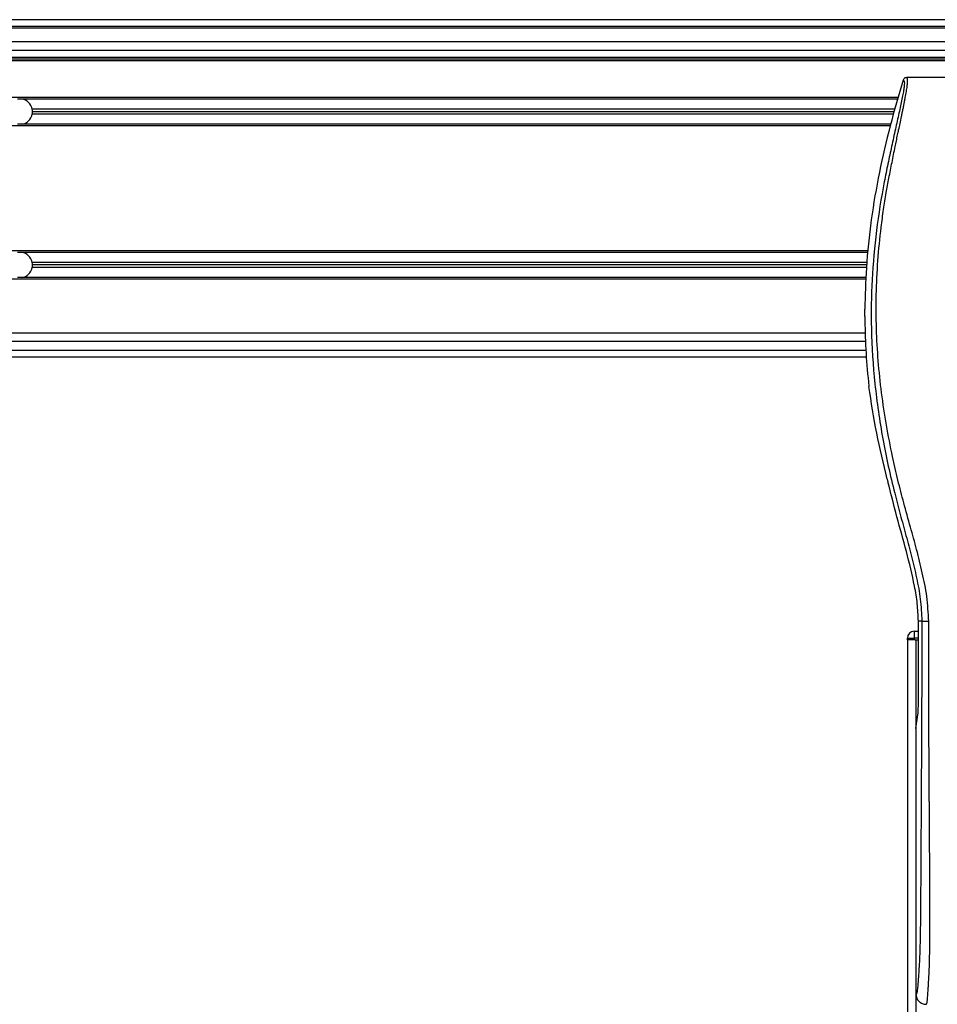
# Model space of a CAD drawing. Header units: millimetres. Extents: x 0 to 420, y 0 to 297.
# Tile 51 of 70: x 185 to 200, y 217 to 232. Entities that reach past the tile are written whole.
import ezdxf

# ---------------------------------------------------------------- set-up
doc = ezdxf.new("R2010")
doc.units = ezdxf.units.MM

msp = doc.modelspace()

# ---------------------------------------------------------------- linework, layer by layer
at = {"color": 7, "linetype": 'Continuous', "lineweight": 25}
for p, q in [((220.72025, 232.35838), (59.31867, 232.35838)), ((220.34848, 232.25078), (59.69044, 232.25078)), ((216.95421, 232.22388), (63.08471, 232.22388)), ((207.00112, 232.00868), (73.0378, 232.00868)), ((207.00112, 231.87418), (73.0378, 231.87418)), ((207.00112, 231.7612), (73.0378, 231.7612)), ((207.00112, 231.7343), (73.0378, 231.7343)), ((207.00112, 231.7074), (73.0378, 231.7074)), ((204.3251, 231.44377), (199.45503, 231.44377)), ((199.32422, 231.12904), (142.5853, 231.12904)), ((185.48684, 231.10483), (185.42117, 231.10483)), ((199.3173, 231.10483), (185.48684, 231.10483)), ((199.27112, 230.94343), (185.65221, 230.94343)), ((199.26035, 230.90577), (185.65576, 230.90577)), ((199.24958, 230.86811), (185.65221, 230.86811)), ((199.1965, 230.6825), (142.71302, 230.6825)), ((185.48684, 230.70671), (185.42117, 230.70671)), ((199.2034, 230.70671), (185.48684, 230.70671)), ((198.8481, 228.70802), (155.62161, 228.70802)), ((185.48684, 228.68381), (185.42117, 228.68381)), ((198.84561, 228.68381), (185.48684, 228.68381)), ((198.82902, 228.52241), (185.65221, 228.52241)), ((198.82128, 228.44708), (185.65221, 228.44708)), ((198.82515, 228.48475), (185.65576, 228.48475)), ((198.81391, 228.26147), (155.62161, 228.26147)), ((185.48684, 228.28568), (185.42117, 228.28568)), ((198.81479, 228.28568), (185.48684, 228.28568)), ((198.79654, 227.67015), (198.79654, 227.78617)), ((198.80123, 227.40873), (155.62161, 227.40873)), ((198.80842, 227.27423), (155.62161, 227.27423)), ((155.62161, 227.13973), (198.81319, 227.13973)), ((155.62161, 227.03213), (198.82164, 227.03213)), ((198.85246, 226.63953), (198.86121, 226.56539)), ((199.15125, 225.10506), (199.16229, 225.06057)), ((199.69777, 222.86259), (199.64164, 222.86259)), ((199.64164, 221.52102), (199.64164, 222.86259)), ((199.57666, 222.70119), (199.57666, 222.59359)), ((199.57666, 222.70119), (199.64164, 222.70119)), ((199.46904, 222.56669), (199.46904, 207.07214)), ((199.46906, 222.59359), (199.57666, 222.59359)), ((199.46906, 222.56669), (199.46906, 222.59359)), ((199.57666, 222.56669), (199.46906, 222.56669)), ((199.57666, 222.59359), (199.57666, 222.56669)), ((199.64164, 222.59359), (199.57666, 222.59359)), ((199.59236, 222.56669), (199.57666, 222.56669)), ((199.59236, 222.56669), (199.60354, 222.56669)), ((199.60354, 222.56669), (199.60354, 207.07214)), ((199.60354, 222.56669), (199.64164, 222.56669)), ((199.60354, 221.16787), (199.63479, 221.38271)), ((199.60354, 221.16787), (199.60354, 216.97143))]:
    msp.add_line(p, q, dxfattribs=at)
for centre, radius, start, end in [((185.454, 230.90577), 0.20175, 10.758318, 80.633211), ((185.454, 230.90577), 0.20175, 360, 10.758318), ((185.454, 230.90577), 0.20175, 349.241682, 360), ((185.454, 230.90577), 0.20175, 279.366789, 349.241682), ((185.454, 228.48475), 0.20175, 10.758318, 80.633211), ((185.454, 228.48475), 0.20175, 279.366789, 349.241682), ((185.454, 228.48475), 0.20175, 360, 10.758318), ((185.454, 228.48475), 0.20175, 349.241682, 360), ((199.57666, 222.59359), 0.1076, 90, 180)]:
    msp.add_arc(centre, radius, start, end, dxfattribs=at)
msp.add_ellipse((199.62752, 221.52102), major_axis=(0, 0.1614), ratio=0.08748866, start_param=3.68307423, end_param=4.71238898, dxfattribs=at)
for points, knots in [([(199.40342, 231.40588), (199.33199, 231.16558), (199.18895, 230.6844), (199.01876, 229.94768), (198.89046, 229.19861), (198.81294, 228.47594), (198.80171, 228.00368), (198.79654, 227.78617)], [0, 0, 0, 0, 0.2041389, 0.40877747, 0.6153735, 0.8228525, 1, 1, 1, 1]), ([(199.40342, 231.40588), (199.40742, 231.40469), (199.41538, 231.40234), (199.42106, 231.37899), (199.42112, 231.33863), (199.41473, 231.27898), (199.40212, 231.20102), (199.38404, 231.10709), (199.3615, 230.99983), (199.32728, 230.84388), (199.27901, 230.63004), (199.21982, 230.36133), (199.15961, 230.08103), (199.06944, 229.63794), (198.97141, 229.02955), (198.90213, 228.25424), (198.88998, 227.4458), (198.94432, 226.60478), (199.07061, 225.73696), (199.22097, 225.05202), (199.35474, 224.54666), (199.44656, 224.21421), (199.53597, 223.88136), (199.61517, 223.54658), (199.68096, 223.20764), (199.69215, 222.97784), (199.69777, 222.86259)], [0, 0, 0, 0, 0.01540227, 0.03061858, 0.04589778, 0.0611515, 0.07635239, 0.09167591, 0.1069667, 0.12239636, 0.15311965, 0.18413953, 0.21464534, 0.24575549, 0.32956556, 0.41290917, 0.49608211, 0.58959241, 0.68386766, 0.7780859, 0.81510034, 0.85211963, 0.88910287, 0.92601797, 0.9628961, 1, 1, 1, 1]), ([(199.80496, 222.85961), (199.79811, 222.98983), (199.78456, 223.24731), (199.70694, 223.62368), (199.61653, 223.98835), (199.51477, 224.35526), (199.41273, 224.7195), (199.31712, 225.09021), (199.22308, 225.49897), (199.13364, 225.95802), (199.05754, 226.463), (199.0049, 226.97057), (198.97578, 227.48796), (198.97317, 228.01525), (198.99835, 228.55073), (199.04259, 228.99973), (199.0913, 229.35739), (199.13278, 229.616), (199.17772, 229.86366), (199.22577, 230.10703), (199.26495, 230.30353), (199.2947, 230.44704), (199.31305, 230.53511), (199.33261, 230.62737), (199.35298, 230.7235), (199.37224, 230.81468), (199.38892, 230.89366), (199.40208, 230.95722), (199.41432, 231.0172), (199.42558, 231.07371), (199.43936, 231.14539), (199.45417, 231.22797), (199.46633, 231.30968), (199.47253, 231.37189), (199.4725, 231.41414), (199.4671, 231.43942), (199.4591, 231.44231), (199.45503, 231.44377)], [0, 0, 0, 0, 0.04160653, 0.08226074, 0.12245889, 0.1616664, 0.20386052, 0.2432792, 0.2839298, 0.33780621, 0.39261111, 0.44698337, 0.50073596, 0.55806337, 0.61532566, 0.6718893, 0.70210574, 0.73061316, 0.75553933, 0.78249837, 0.80981288, 0.81990969, 0.83084412, 0.83979376, 0.85178742, 0.86465434, 0.87277824, 0.88130026, 0.88914766, 0.89676817, 0.90488939, 0.92066257, 0.93675069, 0.95253734, 0.96796219, 0.98367471, 1, 1, 1, 1]), ([(199.45503, 231.44377), (199.44932, 231.44325), (199.4379, 231.44221), (199.42256, 231.43397), (199.41004, 231.42181), (199.40563, 231.4112), (199.40342, 231.40588)], [0, 0, 0, 0, 0.24967543, 0.49939281, 0.74914799, 1, 1, 1, 1]), ([(198.79654, 227.67015), (198.79962, 227.49825), (198.80581, 227.15403), (198.83689, 226.81117), (198.85246, 226.63953)], [0, 0, 0, 0, 0.49941172, 1, 1, 1, 1]), ([(199.15125, 225.10506), (199.09195, 225.34602), (198.97316, 225.82874), (198.89857, 226.31957), (198.86121, 226.56539)], [0, 0, 0, 0, 0.499185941, 1, 1, 1, 1]), ([(199.64164, 222.86259), (199.63785, 222.95478), (199.63026, 223.13929), (199.56678, 223.50708), (199.45652, 223.96394), (199.30102, 224.5093), (199.20854, 224.87682), (199.16229, 225.06057)], [0, 0, 0, 0, 0.12264871, 0.2454767, 0.49573627, 0.74787131, 1, 1, 1, 1]), ([(199.69777, 222.86259), (199.69739, 222.71753), (199.69661, 222.42251), (199.69509, 221.97273), (199.69329, 221.51504), (199.69133, 221.07441), (199.68929, 220.6563), (199.68772, 220.3574), (199.68664, 220.15694), (199.68607, 220.05365), (199.68549, 219.94838), (199.68488, 219.84112), (199.68426, 219.73187), (199.68363, 219.62233), (199.68296, 219.50657), (199.68221, 219.37867), (199.68135, 219.231), (199.68036, 219.06357), (199.67929, 218.88411), (199.67812, 218.68507), (199.67678, 218.47094), (199.67506, 218.24259), (199.67282, 218.02693), (199.66964, 217.82936), (199.66511, 217.65075), (199.65844, 217.4835), (199.65059, 217.34732), (199.64267, 217.23369), (199.63536, 217.14142), (199.62895, 217.06198), (199.62271, 217.01103), (199.6179, 216.98991), (199.61387, 216.97947), (199.61059, 216.97422), (199.60712, 216.97145), (199.60475, 216.97144), (199.60354, 216.97143)], [0, 0, 0, 0, 0.06946876, 0.14129082, 0.21546943, 0.28878046, 0.35249328, 0.41592792, 0.43212319, 0.44863682, 0.46546884, 0.48261925, 0.50008806, 0.51787528, 0.53516899, 0.55562395, 0.57924015, 0.60601761, 0.63595633, 0.6653451, 0.70151587, 0.73871879, 0.77505525, 0.80544439, 0.8348007, 0.86386977, 0.89313471, 0.91269266, 0.93347159, 0.95287654, 0.9643483, 0.97519881, 0.98089522, 0.9869973, 0.99335869, 1, 1, 1, 1]), ([(199.69777, 222.86259), (199.70022, 222.86223), (199.70531, 222.86149), (199.73063, 222.86052), (199.7655, 222.85982), (199.79212, 222.85968), (199.80496, 222.85961)], [0, 0, 0, 0, 0.24120147, 0.5, 0.75879853, 1, 1, 1, 1]), ([(199.76556, 216.81003), (199.76706, 216.81044), (199.77029, 216.81133), (199.77457, 216.81992), (199.77931, 216.839), (199.78284, 216.86776), (199.78601, 216.90581), (199.78919, 216.95038), (199.7938, 217.01554), (199.79926, 217.09173), (199.80414, 217.16954), (199.80972, 217.27068), (199.81543, 217.40111), (199.82047, 217.57366), (199.82375, 217.77694), (199.82475, 217.93844), (199.82503, 218.04699), (199.8251, 218.08977), (199.82512, 218.13461), (199.8251, 218.18162), (199.82504, 218.23095), (199.82494, 218.28274), (199.82471, 218.37279), (199.8242, 218.50852), (199.8232, 218.71368), (199.82175, 218.96743), (199.81982, 219.27852), (199.81826, 219.51703), (199.81725, 219.66867), (199.81692, 219.71801), (199.81656, 219.77208), (199.81616, 219.83103), (199.81573, 219.895), (199.81526, 219.96416), (199.81477, 220.03867), (199.81402, 220.15226), (199.81301, 220.30719), (199.81181, 220.49389), (199.81047, 220.7116), (199.80915, 220.94014), (199.80778, 221.19958), (199.80625, 221.53436), (199.80495, 221.94904), (199.80426, 222.41717), (199.80473, 222.71685), (199.80496, 222.85961)], [0, 0, 0, 0, 0.00965422, 0.02080777, 0.03106144, 0.04695632, 0.05363076, 0.06332171, 0.07944787, 0.09513433, 0.11098812, 0.1264164, 0.15394151, 0.18248268, 0.21412153, 0.25173969, 0.25807756, 0.26470639, 0.27164528, 0.2789144, 0.28653502, 0.29452959, 0.30292173, 0.32825756, 0.35736257, 0.39783448, 0.44561968, 0.50125245, 0.50814496, 0.51574476, 0.52407276, 0.53315127, 0.54300388, 0.5536554, 0.56513175, 0.57745987, 0.6061763, 0.63677252, 0.6637765, 0.70682954, 0.7424198, 0.78369849, 0.86155909, 0.93405144, 1, 1, 1, 1]), ([(199.60354, 216.97143), (199.60599, 216.95025), (199.61088, 216.90789), (199.6484, 216.85457), (199.70192, 216.8173), (199.74432, 216.81246), (199.76556, 216.81003)], [0, 0, 0, 0, 0.24994474, 0.4997361, 0.74942287, 1, 1, 1, 1])]:
    msp.add_open_spline(points, degree=3, knots=knots, dxfattribs=at)

doc.saveas('drawing.dxf')
